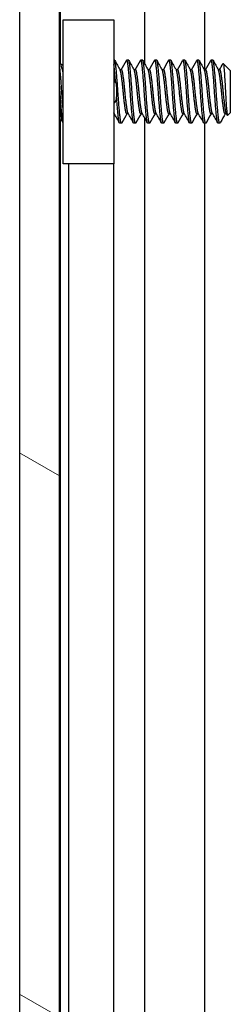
# Model space of a CAD drawing. Header units: millimetres. Extents: x 56 to 1798, y 64 to 1375.
# Tile 58 of 81: x 965 to 974, y 958 to 1002. Entities that reach past the tile are written whole.
import ezdxf

# ---------------------------------------------------------------- set-up
doc = ezdxf.new("R2010")
doc.units = ezdxf.units.MM
doc.header["$LTSCALE"] = 6.666667
doc.layers.add('Hatch (ANSI)', color=7, linetype='Continuous', lineweight=18)
doc.layers.add('Visible (ANSI)', color=7, linetype='Continuous', lineweight=25)

msp = doc.modelspace()

# ---------------------------------------------------------------- hatches: boundary and pattern name
at = {"layer": 'Hatch (ANSI)'}
h = msp.add_hatch(dxfattribs=at)
h.set_pattern_fill('ANSI31', color=256, scale=169.333333, angle=105, style=0)
h.set_pattern_definition([(150, (0, 0), (-10.58333, -18.33087), [])])
h.paths.add_polyline_path([(964.6909, 383.9469), (966.4943, 383.9469), (966.4943, 1080.9483), (964.6909, 1080.9483)])

# ---------------------------------------------------------------- linework, layer by layer
at = {"layer": 'Visible (ANSI)'}
for p, q in [((964.6909, 1080.9483), (964.6909, 383.9469)), ((966.4943, 383.9469), (966.4943, 1080.9483)), ((966.5199, 1071.5376), (966.5199, 1000.4428)), ((970.3368, 1071.5376), (970.3368, 1000.4223)), ((973.0435, 1071.5376), (973.0435, 1000.1404)), ((966.6509, 1002.3976), (968.9509, 1002.3976)), ((966.6509, 995.8976), (966.6509, 1002.3976)), ((968.9509, 1002.3976), (968.9509, 995.8976)), ((968.9772, 1000.57), (968.9509, 1000.57)), ((969.6122, 1000.57), (969.5328, 1000.57)), ((970.2472, 1000.57), (970.1678, 1000.57)), ((970.8822, 1000.57), (970.8028, 1000.57)), ((971.5172, 1000.57), (971.4378, 1000.57)), ((972.1522, 1000.57), (972.0728, 1000.57)), ((972.7872, 1000.57), (972.7078, 1000.57)), ((973.4222, 1000.57), (973.3428, 1000.57)), ((966.6509, 1000.3118), (966.5096, 1000.4532)), ((969.2947, 1000.1404), (969.2252, 1000.1404)), ((969.9297, 1000.1404), (969.8602, 1000.1404)), ((970.5647, 1000.1404), (970.4952, 1000.1404)), ((971.1997, 1000.1404), (971.1302, 1000.1404)), ((971.8347, 1000.1404), (971.7652, 1000.1404)), ((972.4697, 1000.1404), (972.4002, 1000.1404)), ((973.1047, 1000.1404), (973.0352, 1000.1404)), ((973.7397, 1000.1404), (973.6702, 1000.1404)), ((974.2159, 1000.0938), (973.8929, 1000.4168)), ((974.2159, 998.2015), (974.2159, 1000.0938)), ((968.9673, 998.1548), (968.9509, 998.1548)), ((969.6023, 998.1548), (969.5328, 998.1548)), ((970.2373, 998.1548), (970.1678, 998.1548)), ((970.3368, 997.9778), (970.3368, 822.6223)), ((970.8723, 998.1548), (970.8028, 998.1548)), ((971.5073, 998.1548), (971.4378, 998.1548)), ((972.1423, 998.1548), (972.0728, 998.1548)), ((972.7773, 998.1548), (972.7078, 998.1548)), ((973.4123, 998.1548), (973.3428, 998.1548)), ((974.0473, 998.1548), (973.9778, 998.1548)), ((974.2159, 998.2015), (974.0972, 998.0827)), ((966.5694, 997.9019), (966.4943, 997.8268)), ((966.5199, 997.8524), (966.5199, 822.6428)), ((969.2947, 997.7252), (969.2153, 997.7252)), ((969.9297, 997.7252), (969.8503, 997.7252)), ((970.5647, 997.7252), (970.4853, 997.7252)), ((971.1997, 997.7252), (971.1203, 997.7252)), ((971.8347, 997.7252), (971.7553, 997.7252)), ((972.4697, 997.7252), (972.3903, 997.7252)), ((973.1047, 997.7252), (973.0253, 997.7252)), ((973.0435, 997.7252), (973.0435, 822.3404)), ((973.7397, 997.7252), (973.6603, 997.7252)), ((968.9509, 995.8976), (966.6509, 995.8976)), ((966.9009, 995.8976), (966.9009, 824.5976)), ((968.9329, 995.8976), (968.9329, 824.5976))]:
    msp.add_line(p, q, dxfattribs=at)
msp.add_ellipse((969.0476, 999.1476), major_axis=(0, -0.343), ratio=0.1068566, start_param=0.4127074, end_param=2.7288852, dxfattribs=at)
for points, weights, knots in [([(969.1359, 999.1476), (969.083, 999.9688), (969.0301, 1000.3794), (969.0056, 1000.57), (968.9772, 1000.57)], [1, 0.866025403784, 1, 0.933012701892, 0.933012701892], [0.5, 0.5, 0.5, 0.510416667, 0.510416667, 0.515625, 0.515625, 0.515625]), ([(969.6916, 999.1476), (969.6387, 999.9688), (969.5857, 1000.3794), (969.5546, 1000.6214), (969.5189, 1000.5576)], [1, 0.866025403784, 1, 0.916453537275, 0.937106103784], [0.5, 0.5, 0.5, 0.510416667, 0.510416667, 0.516912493, 0.516912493, 0.516912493]), ([(969.7709, 999.1476), (969.718, 999.9688), (969.6651, 1000.3794), (969.6406, 1000.57), (969.6122, 1000.57)], [1, 0.866025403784, 1, 0.933012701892, 0.933012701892], [0.4375, 0.4375, 0.4375, 0.447916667, 0.447916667, 0.453125, 0.453125, 0.453125]), ([(970.3266, 999.1476), (970.2737, 999.9688), (970.2207, 1000.3794), (970.1896, 1000.6214), (970.1539, 1000.5576)], [1, 0.866025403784, 1, 0.916453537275, 0.937106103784], [0.4375, 0.4375, 0.4375, 0.447916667, 0.447916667, 0.454412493, 0.454412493, 0.454412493]), ([(970.4059, 999.1476), (970.353, 999.9688), (970.3001, 1000.3794), (970.2756, 1000.57), (970.2472, 1000.57)], [1, 0.866025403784, 1, 0.933012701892, 0.933012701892], [0.375, 0.375, 0.375, 0.385416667, 0.385416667, 0.390625, 0.390625, 0.390625]), ([(970.9616, 999.1476), (970.9087, 999.9688), (970.8557, 1000.3794), (970.8246, 1000.6214), (970.7889, 1000.5576)], [1, 0.866025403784, 1, 0.916453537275, 0.937106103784], [0.375, 0.375, 0.375, 0.385416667, 0.385416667, 0.391912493, 0.391912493, 0.391912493]), ([(971.0409, 999.1476), (970.988, 999.9688), (970.9351, 1000.3794), (970.9106, 1000.57), (970.8822, 1000.57)], [1, 0.866025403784, 1, 0.933012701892, 0.933012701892], [0.3125, 0.3125, 0.3125, 0.322916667, 0.322916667, 0.328125, 0.328125, 0.328125]), ([(971.5966, 999.1476), (971.5437, 999.9688), (971.4907, 1000.3794), (971.4596, 1000.6214), (971.4239, 1000.5576)], [1, 0.866025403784, 1, 0.916453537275, 0.937106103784], [0.3125, 0.3125, 0.3125, 0.322916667, 0.322916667, 0.329412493, 0.329412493, 0.329412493]), ([(971.6759, 999.1476), (971.623, 999.9688), (971.5701, 1000.3794), (971.5456, 1000.57), (971.5172, 1000.57)], [1, 0.866025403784, 1, 0.933012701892, 0.933012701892], [0.25, 0.25, 0.25, 0.260416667, 0.260416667, 0.265625, 0.265625, 0.265625]), ([(972.2316, 999.1476), (972.1787, 999.9688), (972.1257, 1000.3794), (972.0946, 1000.6214), (972.0589, 1000.5576)], [1, 0.866025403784, 1, 0.916453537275, 0.937106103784], [0.25, 0.25, 0.25, 0.260416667, 0.260416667, 0.266912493, 0.266912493, 0.266912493]), ([(972.3109, 999.1476), (972.258, 999.9688), (972.2051, 1000.3794), (972.1806, 1000.57), (972.1522, 1000.57)], [1, 0.866025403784, 1, 0.933012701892, 0.933012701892], [0.1875, 0.1875, 0.1875, 0.197916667, 0.197916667, 0.203125, 0.203125, 0.203125]), ([(972.8666, 999.1476), (972.8137, 999.9688), (972.7607, 1000.3794), (972.7296, 1000.6214), (972.6939, 1000.5576)], [1, 0.866025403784, 1, 0.916453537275, 0.937106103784], [0.1875, 0.1875, 0.1875, 0.197916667, 0.197916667, 0.204412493, 0.204412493, 0.204412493]), ([(972.9459, 999.1476), (972.893, 999.9688), (972.8401, 1000.3794), (972.8156, 1000.57), (972.7872, 1000.57)], [1, 0.866025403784, 1, 0.933012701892, 0.933012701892], [0.125, 0.125, 0.125, 0.135416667, 0.135416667, 0.140625, 0.140625, 0.140625]), ([(973.5016, 999.1476), (973.4487, 999.9688), (973.3957, 1000.3794), (973.3646, 1000.6214), (973.3289, 1000.5576)], [1, 0.866025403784, 1, 0.916453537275, 0.937106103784], [0.125, 0.125, 0.125, 0.135416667, 0.135416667, 0.141912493, 0.141912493, 0.141912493]), ([(973.5809, 999.1476), (973.528, 999.9688), (973.4751, 1000.3794), (973.4506, 1000.57), (973.4222, 1000.57)], [1, 0.866025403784, 1, 0.933012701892, 0.933012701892], [0.0625, 0.0625, 0.0625, 0.072916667, 0.072916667, 0.078125, 0.078125, 0.078125]), ([(969.5925, 998.1721), (969.5749, 998.2034), (969.5593, 998.2878), (969.5064, 998.5744), (969.4534, 999.1476), (969.4005, 999.7208), (969.3476, 1000.0074), (969.3231, 1000.1404), (969.2947, 1000.1404)], [0.941196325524, 0.956426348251, 1, 0.866025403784, 1, 0.866025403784, 1, 0.933012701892, 0.933012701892], [0.486195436, 0.486195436, 0.486195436, 0.489583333, 0.489583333, 0.5, 0.5, 0.510416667, 0.510416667, 0.515625, 0.515625, 0.515625]), ([(970.2275, 998.1721), (970.2099, 998.2034), (970.1943, 998.2878), (970.1414, 998.5744), (970.0884, 999.1476), (970.0355, 999.7208), (969.9826, 1000.0074), (969.9581, 1000.1404), (969.9297, 1000.1404)], [0.941196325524, 0.956426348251, 1, 0.866025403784, 1, 0.866025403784, 1, 0.933012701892, 0.933012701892], [0.423695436, 0.423695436, 0.423695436, 0.427083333, 0.427083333, 0.4375, 0.4375, 0.447916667, 0.447916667, 0.453125, 0.453125, 0.453125]), ([(970.8625, 998.1721), (970.8449, 998.2034), (970.8293, 998.2878), (970.7764, 998.5744), (970.7234, 999.1476), (970.6705, 999.7208), (970.6176, 1000.0074), (970.5931, 1000.1404), (970.5647, 1000.1404)], [0.941196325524, 0.956426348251, 1, 0.866025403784, 1, 0.866025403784, 1, 0.933012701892, 0.933012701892], [0.361195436, 0.361195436, 0.361195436, 0.364583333, 0.364583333, 0.375, 0.375, 0.385416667, 0.385416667, 0.390625, 0.390625, 0.390625]), ([(971.4975, 998.1721), (971.4799, 998.2034), (971.4643, 998.2878), (971.4114, 998.5744), (971.3584, 999.1476), (971.3055, 999.7208), (971.2526, 1000.0074), (971.2281, 1000.1404), (971.1997, 1000.1404)], [0.941196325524, 0.956426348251, 1, 0.866025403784, 1, 0.866025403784, 1, 0.933012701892, 0.933012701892], [0.298695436, 0.298695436, 0.298695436, 0.302083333, 0.302083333, 0.3125, 0.3125, 0.322916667, 0.322916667, 0.328125, 0.328125, 0.328125]), ([(972.1325, 998.1721), (972.1149, 998.2034), (972.0993, 998.2878), (972.0464, 998.5744), (971.9934, 999.1476), (971.9405, 999.7208), (971.8876, 1000.0074), (971.8631, 1000.1404), (971.8347, 1000.1404)], [0.941196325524, 0.956426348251, 1, 0.866025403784, 1, 0.866025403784, 1, 0.933012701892, 0.933012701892], [0.236195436, 0.236195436, 0.236195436, 0.239583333, 0.239583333, 0.25, 0.25, 0.260416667, 0.260416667, 0.265625, 0.265625, 0.265625]), ([(972.7675, 998.1721), (972.7499, 998.2034), (972.7343, 998.2878), (972.6814, 998.5744), (972.6284, 999.1476), (972.5755, 999.7208), (972.5226, 1000.0074), (972.4981, 1000.1404), (972.4697, 1000.1404)], [0.941196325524, 0.956426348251, 1, 0.866025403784, 1, 0.866025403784, 1, 0.933012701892, 0.933012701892], [0.173695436, 0.173695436, 0.173695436, 0.177083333, 0.177083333, 0.1875, 0.1875, 0.197916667, 0.197916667, 0.203125, 0.203125, 0.203125]), ([(973.4025, 998.1721), (973.3849, 998.2034), (973.3693, 998.2878), (973.3164, 998.5744), (973.2634, 999.1476), (973.2105, 999.7208), (973.1576, 1000.0074), (973.1331, 1000.1404), (973.1047, 1000.1404)], [0.941196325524, 0.956426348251, 1, 0.866025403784, 1, 0.866025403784, 1, 0.933012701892, 0.933012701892], [0.111195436, 0.111195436, 0.111195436, 0.114583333, 0.114583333, 0.125, 0.125, 0.135416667, 0.135416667, 0.140625, 0.140625, 0.140625]), ([(974.0375, 998.1721), (974.0199, 998.2034), (974.0043, 998.2878), (973.9514, 998.5744), (973.8984, 999.1476), (973.8455, 999.7208), (973.7926, 1000.0074), (973.7681, 1000.1404), (973.7397, 1000.1404)], [0.941196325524, 0.956426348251, 1, 0.866025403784, 1, 0.866025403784, 1, 0.933012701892, 0.933012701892], [0.048695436, 0.048695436, 0.048695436, 0.052083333, 0.052083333, 0.0625, 0.0625, 0.072916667, 0.072916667, 0.078125, 0.078125, 0.078125]), ([(969.5328, 998.1548), (969.5045, 998.1548), (969.4799, 998.2878), (969.427, 998.5744), (969.3741, 999.1476), (969.3212, 999.7208), (969.2682, 1000.0074), (969.2527, 1000.0918), (969.235, 1000.1232)], [0.933012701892, 0.933012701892, 1, 0.866025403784, 1, 0.866025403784, 1, 0.956426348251, 0.941196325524], [0.484375, 0.484375, 0.484375, 0.489583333, 0.489583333, 0.5, 0.5, 0.510416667, 0.510416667, 0.513804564, 0.513804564, 0.513804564]), ([(970.1678, 998.1548), (970.1395, 998.1548), (970.1149, 998.2878), (970.062, 998.5744), (970.0091, 999.1476), (969.9562, 999.7208), (969.9032, 1000.0074), (969.8877, 1000.0918), (969.87, 1000.1232)], [0.933012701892, 0.933012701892, 1, 0.866025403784, 1, 0.866025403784, 1, 0.956426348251, 0.941196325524], [0.421875, 0.421875, 0.421875, 0.427083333, 0.427083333, 0.4375, 0.4375, 0.447916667, 0.447916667, 0.451304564, 0.451304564, 0.451304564]), ([(970.8028, 998.1548), (970.7745, 998.1548), (970.7499, 998.2878), (970.697, 998.5744), (970.6441, 999.1476), (970.5912, 999.7208), (970.5382, 1000.0074), (970.5227, 1000.0918), (970.505, 1000.1232)], [0.933012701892, 0.933012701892, 1, 0.866025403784, 1, 0.866025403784, 1, 0.956426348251, 0.941196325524], [0.359375, 0.359375, 0.359375, 0.364583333, 0.364583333, 0.375, 0.375, 0.385416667, 0.385416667, 0.388804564, 0.388804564, 0.388804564]), ([(971.4378, 998.1548), (971.4095, 998.1548), (971.3849, 998.2878), (971.332, 998.5744), (971.2791, 999.1476), (971.2262, 999.7208), (971.1732, 1000.0074), (971.1577, 1000.0918), (971.14, 1000.1232)], [0.933012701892, 0.933012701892, 1, 0.866025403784, 1, 0.866025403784, 1, 0.956426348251, 0.941196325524], [0.296875, 0.296875, 0.296875, 0.302083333, 0.302083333, 0.3125, 0.3125, 0.322916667, 0.322916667, 0.326304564, 0.326304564, 0.326304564]), ([(972.0728, 998.1548), (972.0445, 998.1548), (972.0199, 998.2878), (971.967, 998.5744), (971.9141, 999.1476), (971.8612, 999.7208), (971.8082, 1000.0074), (971.7927, 1000.0918), (971.775, 1000.1232)], [0.933012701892, 0.933012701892, 1, 0.866025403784, 1, 0.866025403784, 1, 0.956426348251, 0.941196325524], [0.234375, 0.234375, 0.234375, 0.239583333, 0.239583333, 0.25, 0.25, 0.260416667, 0.260416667, 0.263804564, 0.263804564, 0.263804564]), ([(972.7078, 998.1548), (972.6795, 998.1548), (972.6549, 998.2878), (972.602, 998.5744), (972.5491, 999.1476), (972.4962, 999.7208), (972.4432, 1000.0074), (972.4277, 1000.0918), (972.41, 1000.1232)], [0.933012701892, 0.933012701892, 1, 0.866025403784, 1, 0.866025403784, 1, 0.956426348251, 0.941196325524], [0.171875, 0.171875, 0.171875, 0.177083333, 0.177083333, 0.1875, 0.1875, 0.197916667, 0.197916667, 0.201304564, 0.201304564, 0.201304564]), ([(973.3428, 998.1548), (973.3145, 998.1548), (973.2899, 998.2878), (973.237, 998.5744), (973.1841, 999.1476), (973.1312, 999.7208), (973.0782, 1000.0074), (973.0627, 1000.0918), (973.045, 1000.1232)], [0.933012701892, 0.933012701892, 1, 0.866025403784, 1, 0.866025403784, 1, 0.956426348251, 0.941196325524], [0.109375, 0.109375, 0.109375, 0.114583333, 0.114583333, 0.125, 0.125, 0.135416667, 0.135416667, 0.138804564, 0.138804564, 0.138804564]), ([(973.9778, 998.1548), (973.9495, 998.1548), (973.9249, 998.2878), (973.872, 998.5744), (973.8191, 999.1476), (973.7662, 999.7208), (973.7132, 1000.0074), (973.6977, 1000.0918), (973.68, 1000.1232)], [0.933012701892, 0.933012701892, 1, 0.866025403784, 1, 0.866025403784, 1, 0.956426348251, 0.941196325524], [0.046875, 0.046875, 0.046875, 0.052083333, 0.052083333, 0.0625, 0.0625, 0.072916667, 0.072916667, 0.076304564, 0.076304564, 0.076304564]), ([(966.6509, 997.7635), (966.6358, 997.8115), (966.6224, 997.9158), (966.5695, 998.3264), (966.5166, 999.1476)], [0.945725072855, 0.962194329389, 1, 0.866025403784, 1], [0.799143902, 0.799143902, 0.799143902, 0.802083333, 0.802083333, 0.8125, 0.8125, 0.8125]), ([(969.2153, 997.7252), (969.187, 997.7252), (969.1624, 997.9158), (969.1196, 998.2479), (969.0732, 998.9021)], [0.933012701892, 0.933012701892, 1, 0.888793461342, 0.962202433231], [0.546875, 0.546875, 0.546875, 0.552083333, 0.552083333, 0.560729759, 0.560729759, 0.560729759]), ([(969.3087, 997.7376), (969.273, 997.6738), (969.2418, 997.9158), (969.1889, 998.3264), (969.1359, 999.1476)], [0.937106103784, 0.916453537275, 1, 0.866025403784, 1], [0.483087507, 0.483087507, 0.483087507, 0.489583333, 0.489583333, 0.5, 0.5, 0.5]), ([(969.8503, 997.7252), (969.822, 997.7252), (969.7974, 997.9158), (969.7445, 998.3264), (969.6916, 999.1476)], [0.933012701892, 0.933012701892, 1, 0.866025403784, 1], [0.484375, 0.484375, 0.484375, 0.489583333, 0.489583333, 0.5, 0.5, 0.5]), ([(969.9437, 997.7376), (969.908, 997.6738), (969.8768, 997.9158), (969.8239, 998.3264), (969.7709, 999.1476)], [0.937106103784, 0.916453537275, 1, 0.866025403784, 1], [0.420587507, 0.420587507, 0.420587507, 0.427083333, 0.427083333, 0.4375, 0.4375, 0.4375]), ([(970.4853, 997.7252), (970.457, 997.7252), (970.4324, 997.9158), (970.3795, 998.3264), (970.3266, 999.1476)], [0.933012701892, 0.933012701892, 1, 0.866025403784, 1], [0.421875, 0.421875, 0.421875, 0.427083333, 0.427083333, 0.4375, 0.4375, 0.4375]), ([(970.5787, 997.7376), (970.543, 997.6738), (970.5118, 997.9158), (970.4589, 998.3264), (970.4059, 999.1476)], [0.937106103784, 0.916453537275, 1, 0.866025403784, 1], [0.358087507, 0.358087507, 0.358087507, 0.364583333, 0.364583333, 0.375, 0.375, 0.375]), ([(971.1203, 997.7252), (971.092, 997.7252), (971.0674, 997.9158), (971.0145, 998.3264), (970.9616, 999.1476)], [0.933012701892, 0.933012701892, 1, 0.866025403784, 1], [0.359375, 0.359375, 0.359375, 0.364583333, 0.364583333, 0.375, 0.375, 0.375]), ([(971.2137, 997.7376), (971.178, 997.6738), (971.1468, 997.9158), (971.0939, 998.3264), (971.0409, 999.1476)], [0.937106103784, 0.916453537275, 1, 0.866025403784, 1], [0.295587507, 0.295587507, 0.295587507, 0.302083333, 0.302083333, 0.3125, 0.3125, 0.3125]), ([(971.7553, 997.7252), (971.727, 997.7252), (971.7024, 997.9158), (971.6495, 998.3264), (971.5966, 999.1476)], [0.933012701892, 0.933012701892, 1, 0.866025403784, 1], [0.296875, 0.296875, 0.296875, 0.302083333, 0.302083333, 0.3125, 0.3125, 0.3125]), ([(971.8487, 997.7376), (971.813, 997.6738), (971.7818, 997.9158), (971.7289, 998.3264), (971.6759, 999.1476)], [0.937106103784, 0.916453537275, 1, 0.866025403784, 1], [0.233087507, 0.233087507, 0.233087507, 0.239583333, 0.239583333, 0.25, 0.25, 0.25]), ([(972.3903, 997.7252), (972.362, 997.7252), (972.3374, 997.9158), (972.2845, 998.3264), (972.2316, 999.1476)], [0.933012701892, 0.933012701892, 1, 0.866025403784, 1], [0.234375, 0.234375, 0.234375, 0.239583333, 0.239583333, 0.25, 0.25, 0.25]), ([(972.4837, 997.7376), (972.448, 997.6738), (972.4168, 997.9158), (972.3639, 998.3264), (972.3109, 999.1476)], [0.937106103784, 0.916453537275, 1, 0.866025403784, 1], [0.170587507, 0.170587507, 0.170587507, 0.177083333, 0.177083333, 0.1875, 0.1875, 0.1875]), ([(973.0253, 997.7252), (972.997, 997.7252), (972.9724, 997.9158), (972.9195, 998.3264), (972.8666, 999.1476)], [0.933012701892, 0.933012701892, 1, 0.866025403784, 1], [0.171875, 0.171875, 0.171875, 0.177083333, 0.177083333, 0.1875, 0.1875, 0.1875]), ([(973.1187, 997.7376), (973.083, 997.6738), (973.0518, 997.9158), (972.9989, 998.3264), (972.9459, 999.1476)], [0.937106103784, 0.916453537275, 1, 0.866025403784, 1], [0.108087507, 0.108087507, 0.108087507, 0.114583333, 0.114583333, 0.125, 0.125, 0.125]), ([(973.6603, 997.7252), (973.632, 997.7252), (973.6074, 997.9158), (973.5545, 998.3264), (973.5016, 999.1476)], [0.933012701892, 0.933012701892, 1, 0.866025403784, 1], [0.109375, 0.109375, 0.109375, 0.114583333, 0.114583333, 0.125, 0.125, 0.125]), ([(973.7397, 997.7252), (973.7113, 997.7252), (973.6868, 997.9158), (973.6339, 998.3264), (973.5809, 999.1476)], [0.933012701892, 0.933012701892, 1, 0.866025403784, 1], [0.046875, 0.046875, 0.046875, 0.052083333, 0.052083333, 0.0625, 0.0625, 0.0625])]:
    msp.add_rational_spline(points, weights, degree=2, knots=knots, dxfattribs=at)
for points in [[(966.4943, 1000.4804), (966.5052, 1000.461), (966.5161, 1000.4416), (966.5269, 1000.4222)], [(968.9912, 1000.5576), (969.0722, 1000.4127), (969.1534, 1000.2678), (969.235, 1000.1232)], [(969.2848, 1000.1404), (969.3631, 1000.2793), (969.441, 1000.4184), (969.5189, 1000.5576)], [(969.6262, 1000.5576), (969.7072, 1000.4127), (969.7884, 1000.2678), (969.87, 1000.1232)], [(969.9198, 1000.1404), (969.9981, 1000.2793), (970.076, 1000.4184), (970.1539, 1000.5576)], [(970.2612, 1000.5576), (970.3422, 1000.4127), (970.4234, 1000.2678), (970.505, 1000.1232)], [(970.5548, 1000.1404), (970.6331, 1000.2793), (970.711, 1000.4184), (970.7889, 1000.5576)], [(970.8962, 1000.5576), (970.9772, 1000.4127), (971.0584, 1000.2678), (971.14, 1000.1232)], [(971.1898, 1000.1404), (971.2681, 1000.2793), (971.346, 1000.4184), (971.4239, 1000.5576)], [(971.5312, 1000.5576), (971.6122, 1000.4127), (971.6934, 1000.2678), (971.775, 1000.1232)], [(971.8248, 1000.1404), (971.9031, 1000.2793), (971.981, 1000.4184), (972.0589, 1000.5576)], [(972.1662, 1000.5576), (972.2472, 1000.4127), (972.3284, 1000.2678), (972.41, 1000.1232)], [(972.4598, 1000.1404), (972.5381, 1000.2793), (972.616, 1000.4184), (972.6939, 1000.5576)], [(972.8012, 1000.5576), (972.8822, 1000.4127), (972.9634, 1000.2678), (973.045, 1000.1232)], [(973.0948, 1000.1404), (973.1731, 1000.2793), (973.251, 1000.4184), (973.3289, 1000.5576)], [(973.4362, 1000.5576), (973.5172, 1000.4127), (973.5984, 1000.2678), (973.68, 1000.1232)], [(973.7298, 1000.1404), (973.781, 1000.2312), (973.832, 1000.3221), (973.8829, 1000.413)], [(966.6509, 997.7563), (966.6221, 997.8078), (966.5933, 997.8593), (966.5644, 997.9109)], [(969.2014, 997.7376), (969.1203, 997.8826), (969.0391, 998.0274), (968.9575, 998.1721)], [(969.5427, 998.1548), (969.4644, 998.0159), (969.3865, 997.8768), (969.3087, 997.7376)], [(969.8364, 997.7376), (969.7553, 997.8826), (969.6741, 998.0274), (969.5925, 998.1721)], [(970.1777, 998.1548), (970.0994, 998.0159), (970.0215, 997.8768), (969.9437, 997.7376)], [(970.4714, 997.7376), (970.3903, 997.8826), (970.3091, 998.0274), (970.2275, 998.1721)], [(970.8127, 998.1548), (970.7344, 998.0159), (970.6565, 997.8768), (970.5787, 997.7376)], [(971.1064, 997.7376), (971.0253, 997.8826), (970.9441, 998.0274), (970.8625, 998.1721)], [(971.4477, 998.1548), (971.3694, 998.0159), (971.2915, 997.8768), (971.2137, 997.7376)], [(971.7414, 997.7376), (971.6603, 997.8826), (971.5791, 998.0274), (971.4975, 998.1721)], [(972.0827, 998.1548), (972.0044, 998.0159), (971.9265, 997.8768), (971.8487, 997.7376)], [(972.3764, 997.7376), (972.2953, 997.8826), (972.2141, 998.0274), (972.1325, 998.1721)], [(972.7177, 998.1548), (972.6394, 998.0159), (972.5615, 997.8768), (972.4837, 997.7376)], [(973.0114, 997.7376), (972.9303, 997.8826), (972.8491, 998.0274), (972.7675, 998.1721)], [(973.3527, 998.1548), (973.2744, 998.0159), (973.1965, 997.8768), (973.1187, 997.7376)], [(973.6464, 997.7376), (973.5653, 997.8826), (973.4841, 998.0274), (973.4025, 998.1721)], [(973.9877, 998.1548), (973.9155, 998.0267), (973.8435, 997.8983), (973.7717, 997.7699)], [(974.0854, 998.087), (974.0695, 998.1154), (974.0535, 998.1437), (974.0375, 998.1721)], [(973.7717, 997.7699), (973.761, 997.7508), (973.7503, 997.7358), (973.7397, 997.7252)]]:
    msp.add_open_spline(points, degree=3, dxfattribs=at)
for points, weights in [([(966.5959, 999.1476), (966.5458, 999.9261), (966.4943, 1000.3457)], [1, 0.872099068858, 0.988403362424]), ([(969.0272, 999.5673), (968.9868, 1000.0987), (968.9509, 1000.3778)], [0.944824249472, 0.905011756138, 0.999392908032]), ([(966.5166, 999.1476), (966.506, 999.3115), (966.4943, 999.471)], [1, 0.97005869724, 0.95350025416]), ([(966.6509, 998.4123), (966.6215, 998.7514), (966.5959, 999.1476)], [0.933103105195, 0.930551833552, 1]), ([(968.9575, 998.1721), (968.9542, 998.178), (968.9509, 998.1858)], [0.941196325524, 0.944021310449, 0.947821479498])]:
    msp.add_rational_spline(points, weights, degree=2, dxfattribs=at)
for points, knots in [([(966.6509, 1000.032), (966.6486, 1000.0416), (966.6463, 1000.0511), (966.6108, 1000.1965), (966.5855, 1000.2838), (966.5524, 1000.3713), (966.5396, 1000.3995), (966.5269, 1000.4222)], [-0.078849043, -0.078849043, -0.078849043, -0.078849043, -0.076431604, -0.076431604, -0.041316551, -0.041316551, -0.019660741, -0.019660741, -0.019660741, -0.019660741]), ([(973.8829, 1000.413), (973.8848, 1000.4163), (973.8866, 1000.4182), (973.8973, 1000.4204), (973.9063, 1000.3897), (973.9215, 1000.2802), (973.9291, 1000.2), (973.9472, 999.959), (973.9556, 999.8355), (973.9693, 999.6156), (973.9745, 999.5277), (973.9861, 999.3207), (973.9913, 999.2207), (973.995, 999.1476)], [-0.15822158, -0.15822158, -0.15822158, -0.15822158, -0.1484776, -0.1484776, -0.10250817, -0.10250817, -0.06653819, -0.06653819, -0.03897493, -0.03897493, -0.02198565, -0.02198565, -0.000001, -0.000001, -0.000001, -0.000001]), ([(968.9509, 999.6977), (968.9653, 999.6788), (968.9786, 999.6592), (969.007, 999.6115), (969.0212, 999.5827), (969.0452, 999.5231), (969.0549, 999.4921), (969.0623, 999.4618)], [0.012495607, 0.012495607, 0.012495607, 0.012495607, 0.0195994, 0.0195994, 0.029259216, 0.029259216, 0.039250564, 0.039250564, 0.039250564, 0.039250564]), ([(969.0623, 998.8334), (969.0518, 998.7903), (969.0363, 998.7455), (968.998, 998.6663), (968.9762, 998.6305), (968.9509, 998.5975)], [0, 0, 0, 0, 0.014245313, 0.014245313, 0.026722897, 0.026722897, 0.026722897, 0.026722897]), ([(973.995, 999.1476), (973.9996, 999.0572), (974.0049, 998.958), (974.017, 998.7577), (974.0226, 998.6724), (974.0367, 998.4734), (974.0453, 998.3692), (974.0602, 998.2177), (974.0677, 998.1459), (974.0841, 998.0845), (974.0906, 998.0761), (974.0972, 998.0827)], [-0.2355869, -0.2355869, -0.2355869, -0.2355869, -0.20366001, -0.20366001, -0.17794617, -0.17794617, -0.13906218, -0.13906218, -0.107081, -0.107081, -0.08773085, -0.08773085, -0.08773085, -0.08773085]), ([(966.4943, 998.7012), (966.4974, 998.646), (966.5005, 998.5923), (966.5125, 998.3927), (966.5214, 998.2635), (966.5362, 998.0851), (966.5431, 998.0047), (966.5562, 997.9328), (966.5602, 997.9182), (966.5644, 997.9109)], [-0.1968102, -0.1968102, -0.1968102, -0.1968102, -0.17074357, -0.17074357, -0.09624881, -0.09624881, -0.0419821, -0.0419821, -0.01875945, -0.01875945, -0.01875945, -0.01875945])]:
    msp.add_open_spline(points, degree=3, knots=knots, dxfattribs=at)

doc.saveas('drawing.dxf')
